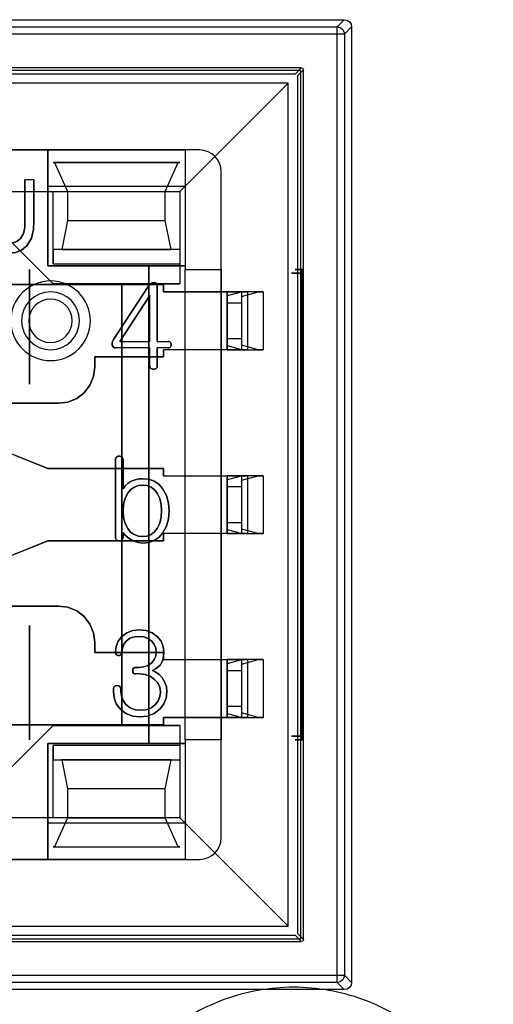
# Model space of a CAD drawing. Header units: millimetres. Extents: x 0 to 1524, y 0 to 1016.
# Tile 139 of 256: x 681 to 688, y 408 to 421. Entities that reach past the tile are written whole.
import ezdxf

# ---------------------------------------------------------------- set-up
doc = ezdxf.new("R2010")
doc.units = ezdxf.units.MM
doc.header["$LTSCALE"] = 83.82
doc.layers.get('0').update_dxf_attribs({"linetype": 'CONTINUOUS'})

msp = doc.modelspace()

# ---------------------------------------------------------------- linework, layer by layer
at = {"color": 6, "linetype": 'CONTINUOUS'}
for p, q in [((672.494, 421.107), (685.694, 421.107)), ((672.594, 421.007), (685.595, 421.007)), ((685.694, 421.107), (685.595, 421.007)), ((685.695, 420.907), (685.794, 421.007)), ((685.794, 421.007), (685.794, 407.807)), ((685.595, 420.907), (672.594, 420.907)), ((685.595, 407.906), (685.595, 420.907)), ((685.695, 420.907), (685.695, 407.906)), ((685.099, 420.442), (673.089, 420.442)), ((685.129, 408.402), (685.129, 420.412)), ((684.919, 420.232), (673.269, 420.232)), ((683.419, 418.732), (684.919, 420.232)), ((684.919, 408.582), (684.919, 420.232)), ((676.594, 419.307), (681.594, 419.307)), ((681.594, 419.307), (681.594, 417.707)), ((681.594, 418.807), (681.594, 419.307)), ((681.594, 419.307), (683.494, 419.307)), ((683.494, 419.307), (683.494, 418.807)), ((683.494, 419.307), (683.494, 417.657)), ((683.694, 419.307), (683.494, 419.307)), ((681.689, 419.132), (683.399, 419.132)), ((683.994, 417.657), (683.994, 419.007)), ((681.401, 418.895), (681.279, 418.895)), ((681.401, 418.895), (681.279, 418.895)), ((676.519, 418.732), (681.669, 418.732)), ((681.669, 418.732), (683.419, 418.732)), ((681.869, 418.732), (683.219, 418.732)), ((683.419, 418.732), (683.419, 417.732)), ((681.869, 418.332), (683.219, 418.332)), ((683.419, 417.932), (683.419, 417.732)), ((681.669, 417.732), (683.419, 417.732)), ((683.419, 417.732), (683.419, 417.457)), ((681.594, 417.707), (683.494, 417.707)), ((683.494, 417.707), (683.494, 417.657)), ((683.494, 411.157), (683.494, 417.657)), ((683.494, 417.657), (683.994, 417.657)), ((683.494, 417.347), (683.494, 417.657)), ((683.494, 417.657), (683.994, 417.657)), ((683.994, 417.657), (683.994, 417.347)), ((685.106, 417.607), (685.106, 411.207)), ((685.118, 417.657), (685.108, 417.657)), ((685.119, 411.207), (685.119, 417.607)), ((682.504, 416.687), (682.993, 417.435)), ((682.993, 417.435), (682.504, 416.687)), ((683.194, 417.347), (684.074, 417.347)), ((684.074, 417.347), (683.194, 417.347)), ((684.074, 417.347), (684.354, 417.347)), ((684.074, 416.547), (684.074, 417.347)), ((684.074, 417.347), (684.074, 416.547)), ((684.074, 417.347), (684.074, 416.547)), ((684.285, 417.347), (684.074, 417.29)), ((684.574, 417.347), (684.274, 417.347)), ((684.274, 417.347), (684.274, 416.547)), ((684.274, 417.347), (684.274, 416.547)), ((684.274, 417.284), (684.505, 417.347)), ((684.354, 417.347), (684.285, 417.347)), ((684.505, 417.347), (684.285, 417.347)), ((684.354, 417.347), (684.354, 416.547)), ((684.505, 417.347), (684.574, 417.347)), ((684.574, 417.347), (684.574, 416.547)), ((682.591, 416.662), (683.006, 417.297)), ((683.006, 417.297), (682.591, 416.662)), ((683.006, 416.662), (683.006, 417.297)), ((683.006, 416.662), (683.006, 417.297)), ((684.074, 417.29), (684.074, 416.604)), ((684.074, 417.197), (684.074, 417.29)), ((684.074, 417.197), (684.074, 416.697)), ((684.074, 417.197), (684.274, 417.197)), ((684.274, 417.284), (684.274, 416.609)), ((684.274, 417.284), (684.274, 417.197)), ((684.274, 417.197), (684.274, 416.697)), ((682.591, 416.662), (683.006, 416.662)), ((682.591, 416.662), (683.006, 416.662)), ((683.109, 416.662), (683.26, 416.662)), ((683.109, 416.662), (683.26, 416.662)), ((684.074, 416.604), (684.074, 416.697)), ((684.274, 416.697), (684.074, 416.697)), ((684.274, 416.697), (684.274, 416.609)), ((683.006, 416.573), (682.537, 416.573)), ((683.006, 416.573), (682.537, 416.573)), ((683.006, 416.324), (683.006, 416.573)), ((683.006, 416.324), (683.006, 416.573)), ((683.256, 416.573), (683.109, 416.573)), ((683.256, 416.573), (683.109, 416.573)), ((684.074, 416.547), (683.194, 416.547)), ((684.074, 416.547), (683.194, 416.547)), ((683.494, 414.807), (683.494, 416.547)), ((683.994, 416.547), (683.994, 414.807)), ((684.074, 416.604), (684.285, 416.547)), ((684.354, 416.547), (684.074, 416.547)), ((684.505, 416.547), (684.274, 416.609)), ((684.274, 416.547), (684.574, 416.547)), ((684.285, 416.547), (684.354, 416.547)), ((684.285, 416.547), (684.505, 416.547)), ((684.574, 416.547), (684.505, 416.547)), ((682.635, 415.029), (682.635, 414.624)), ((682.635, 415.029), (682.635, 414.624)), ((683.194, 414.807), (684.074, 414.807)), ((683.194, 414.807), (684.074, 414.807)), ((684.074, 414.007), (684.074, 414.807)), ((684.074, 414.807), (684.354, 414.807)), ((684.285, 414.807), (684.074, 414.75)), ((684.074, 414.807), (684.074, 414.007)), ((684.074, 414.807), (684.074, 414.007)), ((684.074, 414.75), (684.074, 414.064)), ((684.074, 414.657), (684.074, 414.75)), ((684.274, 414.807), (684.274, 414.007)), ((684.574, 414.807), (684.274, 414.807)), ((684.274, 414.807), (684.274, 414.007)), ((684.274, 414.744), (684.505, 414.807)), ((684.274, 414.744), (684.274, 414.657)), ((684.274, 414.744), (684.274, 414.069)), ((684.354, 414.807), (684.285, 414.807)), ((684.505, 414.807), (684.285, 414.807)), ((684.354, 414.807), (684.354, 414.007)), ((684.505, 414.807), (684.574, 414.807)), ((684.574, 414.807), (684.574, 414.007)), ((684.074, 414.657), (684.074, 414.157)), ((684.074, 414.657), (684.274, 414.657)), ((684.274, 414.657), (684.274, 414.157)), ((684.074, 414.064), (684.074, 414.157)), ((684.274, 414.157), (684.074, 414.157)), ((684.074, 414.064), (684.285, 414.007)), ((684.274, 414.157), (684.274, 414.069)), ((684.505, 414.007), (684.274, 414.069)), ((684.074, 414.007), (683.194, 414.007)), ((684.074, 414.007), (683.194, 414.007)), ((683.494, 412.267), (683.494, 414.007)), ((683.994, 414.007), (683.994, 412.267)), ((684.354, 414.007), (684.074, 414.007)), ((684.274, 414.007), (684.574, 414.007)), ((684.285, 414.007), (684.354, 414.007)), ((684.285, 414.007), (684.505, 414.007)), ((684.574, 414.007), (684.505, 414.007)), ((683.194, 412.267), (684.074, 412.267)), ((683.194, 412.267), (684.074, 412.267)), ((684.074, 412.267), (684.354, 412.267)), ((684.285, 412.267), (684.074, 412.21)), ((684.074, 412.267), (684.074, 411.467)), ((684.074, 412.267), (684.074, 411.467)), ((684.074, 411.467), (684.074, 412.267)), ((684.074, 412.21), (684.074, 411.524)), ((684.074, 412.117), (684.074, 412.21)), ((684.274, 412.267), (684.274, 411.467)), ((684.574, 412.267), (684.274, 412.267)), ((684.274, 412.204), (684.505, 412.267)), ((684.274, 412.267), (684.274, 411.467)), ((684.274, 412.204), (684.274, 412.117)), ((684.274, 412.204), (684.274, 411.529)), ((684.354, 412.267), (684.285, 412.267)), ((684.505, 412.267), (684.285, 412.267)), ((684.354, 412.267), (684.354, 411.467)), ((684.505, 412.267), (684.574, 412.267)), ((684.574, 412.267), (684.574, 411.467)), ((682.868, 412.07), (682.813, 412.07)), ((682.868, 412.07), (682.813, 412.07)), ((684.074, 412.117), (684.074, 411.617)), ((684.074, 412.117), (684.274, 412.117)), ((684.274, 412.117), (684.274, 411.617)), ((684.074, 411.524), (684.074, 411.617)), ((684.274, 411.617), (684.074, 411.617)), ((684.274, 411.617), (684.274, 411.529)), ((683.194, 411.467), (684.074, 411.467)), ((684.074, 411.467), (683.194, 411.467)), ((683.494, 411.157), (683.494, 411.467)), ((683.994, 411.467), (683.994, 411.157)), ((684.074, 411.524), (684.285, 411.467)), ((684.354, 411.467), (684.074, 411.467)), ((684.505, 411.467), (684.274, 411.529)), ((684.274, 411.467), (684.574, 411.467)), ((684.285, 411.467), (684.354, 411.467)), ((684.285, 411.467), (684.505, 411.467)), ((684.574, 411.467), (684.505, 411.467)), ((683.419, 411.357), (683.419, 411.082)), ((681.594, 411.107), (681.594, 409.507)), ((683.494, 411.107), (681.594, 411.107)), ((683.419, 411.082), (681.669, 411.082)), ((683.419, 411.082), (683.419, 410.082)), ((683.419, 411.082), (683.419, 410.882)), ((683.994, 411.157), (683.494, 411.157)), ((683.494, 411.157), (683.494, 409.507)), ((683.994, 411.157), (683.494, 411.157)), ((683.494, 411.157), (683.494, 411.107)), ((683.994, 409.807), (683.994, 411.157)), ((685.108, 411.157), (685.118, 411.157)), ((683.219, 410.482), (681.869, 410.482)), ((681.669, 410.082), (676.519, 410.082)), ((681.594, 409.507), (681.594, 410.007)), ((683.419, 410.082), (681.669, 410.082)), ((681.869, 410.082), (683.219, 410.082)), ((683.419, 410.082), (684.919, 408.582)), ((683.494, 410.007), (683.494, 409.507)), ((681.689, 409.682), (683.399, 409.682)), ((681.594, 409.507), (676.594, 409.507)), ((683.494, 409.507), (681.594, 409.507)), ((683.494, 409.507), (683.694, 409.507)), ((673.269, 408.582), (684.919, 408.582)), ((673.089, 408.372), (685.099, 408.372)), ((672.594, 407.906), (685.595, 407.906)), ((685.595, 407.806), (672.594, 407.806)), ((685.595, 407.806), (685.694, 407.707)), ((685.794, 407.807), (685.695, 407.906)), ((685.694, 407.707), (672.494, 407.707))]:
    msp.add_line(p, q, dxfattribs=at)
at = {"color": 7, "linetype": 'CONTINUOUS'}
for p, q in [((685.017, 420.359), (685.099, 420.442)), ((685.094, 420.407), (673.094, 420.407)), ((673.172, 420.359), (685.017, 420.359)), ((685.129, 420.412), (685.047, 420.329)), ((685.047, 420.329), (685.047, 408.484)), ((685.094, 408.407), (685.094, 420.407)), ((683.694, 419.307), (674.494, 419.307)), ((681.669, 419.132), (681.689, 419.132)), ((683.419, 419.132), (681.669, 419.132)), ((681.689, 419.132), (681.869, 418.732)), ((683.219, 418.732), (683.399, 419.132)), ((683.399, 419.132), (683.419, 419.132)), ((683.994, 409.807), (683.994, 419.007)), ((681.279, 418.332), (681.279, 418.895)), ((681.279, 418.895), (681.279, 418.332)), ((681.401, 418.895), (681.401, 418.326)), ((681.401, 418.326), (681.401, 418.895)), ((681.594, 418.807), (683.494, 418.807)), ((681.594, 417.707), (681.594, 418.807)), ((683.494, 418.807), (683.494, 417.707)), ((681.669, 417.732), (681.669, 418.732)), ((681.669, 418.732), (683.419, 418.732)), ((681.869, 418.732), (681.869, 418.332)), ((683.219, 418.332), (683.219, 418.732)), ((683.419, 418.732), (683.419, 417.932)), ((681.869, 418.332), (681.789, 417.932)), ((683.299, 417.932), (683.219, 418.332)), ((681.069, 418.057), (681.669, 417.457)), ((681.669, 417.457), (681.069, 418.057)), ((681.669, 417.932), (681.669, 417.732)), ((683.419, 417.932), (681.669, 417.932)), ((681.789, 417.932), (683.299, 417.932)), ((681.344, 416.073), (681.344, 417.657)), ((681.344, 417.657), (681.344, 416.073)), ((682.994, 417.707), (681.594, 417.707)), ((682.994, 411.107), (682.994, 417.707)), ((682.994, 417.707), (682.994, 411.107)), ((683.494, 417.707), (682.994, 417.707)), ((680.919, 417.447), (683.194, 417.447)), ((683.194, 417.447), (680.919, 417.447)), ((681.669, 417.457), (683.419, 417.457)), ((682.619, 417.457), (681.669, 417.457)), ((683.419, 417.457), (682.619, 417.457)), ((682.619, 417.457), (682.619, 411.357)), ((682.619, 411.357), (682.619, 417.457)), ((683.194, 417.447), (683.194, 417.347)), ((683.194, 417.347), (683.194, 417.447)), ((683.109, 417.424), (683.109, 416.662)), ((683.109, 416.662), (683.109, 417.424)), ((683.494, 416.547), (683.494, 417.347)), ((683.494, 417.347), (683.994, 417.347)), ((683.994, 417.347), (683.994, 416.547)), ((683.109, 416.573), (683.109, 416.324)), ((683.109, 416.324), (683.109, 416.573)), ((683.194, 416.547), (683.194, 416.447)), ((683.194, 416.447), (683.194, 416.547)), ((683.994, 416.547), (683.494, 416.547)), ((682.244, 416.447), (682.244, 416.307)), ((683.194, 416.447), (682.244, 416.447)), ((682.244, 416.447), (683.194, 416.447)), ((682.244, 416.307), (682.244, 416.447)), ((681.744, 415.807), (679.319, 415.807)), ((680.545, 415.807), (681.744, 415.807)), ((680.594, 415.307), (681.594, 414.907)), ((681.594, 414.907), (680.965, 415.159)), ((682.531, 413.956), (682.531, 415.026)), ((682.531, 415.026), (682.531, 413.956)), ((681.594, 414.907), (683.194, 414.907)), ((683.194, 414.907), (681.594, 414.907)), ((683.194, 414.907), (683.194, 414.807)), ((683.194, 414.807), (683.194, 414.907)), ((683.494, 414.807), (683.994, 414.807)), ((683.494, 414.007), (683.494, 414.807)), ((683.994, 414.807), (683.994, 414.007)), ((682.635, 414.022), (682.635, 413.957)), ((682.635, 413.957), (682.635, 414.022)), ((683.194, 414.007), (683.194, 413.907)), ((683.194, 413.907), (683.194, 414.007)), ((683.994, 414.007), (683.494, 414.007)), ((681.594, 413.907), (680.594, 413.507)), ((680.965, 413.655), (681.594, 413.907)), ((683.194, 413.907), (681.594, 413.907)), ((681.594, 413.907), (683.194, 413.907)), ((679.319, 413.007), (681.744, 413.007)), ((681.744, 413.007), (680.545, 413.007)), ((681.344, 411.157), (681.344, 412.74)), ((681.344, 412.74), (681.344, 411.157)), ((682.244, 412.507), (682.244, 412.367)), ((682.244, 412.367), (682.244, 412.507)), ((682.244, 412.367), (683.194, 412.367)), ((683.194, 412.367), (682.244, 412.367)), ((683.194, 412.367), (683.194, 412.267)), ((683.194, 412.267), (683.194, 412.367)), ((682.813, 412.159), (682.857, 412.159)), ((682.857, 412.159), (682.813, 412.159)), ((683.494, 411.467), (683.494, 412.267)), ((683.494, 412.267), (683.994, 412.267)), ((683.994, 412.267), (683.994, 411.467)), ((682.502, 411.826), (682.502, 411.859)), ((682.502, 411.859), (682.502, 411.826)), ((682.606, 411.859), (682.606, 411.824)), ((682.606, 411.824), (682.606, 411.859)), ((683.194, 411.467), (683.194, 411.367)), ((683.194, 411.367), (683.194, 411.467)), ((683.994, 411.467), (683.494, 411.467)), ((683.194, 411.367), (680.919, 411.367)), ((680.919, 411.367), (683.194, 411.367)), ((681.669, 411.357), (681.069, 410.757)), ((681.069, 410.757), (681.669, 411.357)), ((683.419, 411.357), (681.669, 411.357)), ((681.669, 411.357), (682.619, 411.357)), ((682.619, 411.357), (683.419, 411.357)), ((681.594, 410.007), (681.594, 411.107)), ((681.594, 411.107), (682.994, 411.107)), ((681.669, 410.082), (681.669, 411.082)), ((681.669, 411.082), (681.669, 410.882)), ((682.994, 411.107), (683.494, 411.107)), ((683.494, 411.107), (683.494, 410.007)), ((681.669, 410.882), (683.419, 410.882)), ((681.789, 410.882), (681.869, 410.482)), ((683.299, 410.882), (681.789, 410.882)), ((683.219, 410.482), (683.299, 410.882)), ((683.419, 410.882), (683.419, 410.082)), ((681.869, 410.482), (681.869, 410.082)), ((683.219, 410.082), (683.219, 410.482)), ((683.494, 410.007), (681.594, 410.007)), ((683.419, 410.082), (681.669, 410.082)), ((681.869, 410.082), (681.689, 409.682)), ((683.399, 409.682), (683.219, 410.082)), ((681.669, 409.682), (683.419, 409.682)), ((681.689, 409.682), (681.669, 409.682)), ((683.419, 409.682), (683.399, 409.682)), ((674.494, 409.507), (683.694, 409.507)), ((685.047, 408.484), (685.129, 408.402)), ((673.094, 408.407), (685.094, 408.407)), ((685.017, 408.454), (673.172, 408.454)), ((685.099, 408.372), (685.017, 408.454))]:
    msp.add_line(p, q, dxfattribs=at)
at = {"color": 6, "linetype": 'CONTINUOUS'}
for points in [[(685.595, 421.007), (685.617, 421.005), (685.638, 420.997), (685.657, 420.985), (685.673, 420.969), (685.685, 420.951), (685.692, 420.93), (685.695, 420.907)], [(685.595, 420.907), (685.595, 420.929), (685.595, 420.95), (685.595, 420.968), (685.595, 420.984), (685.595, 420.996), (685.595, 421.004), (685.595, 421.007)], [(685.694, 421.107), (685.733, 421.099), (685.765, 421.077), (685.787, 421.045), (685.794, 421.007)], [(685.695, 420.907), (685.692, 420.907), (685.684, 420.907), (685.672, 420.907), (685.657, 420.907), (685.638, 420.907), (685.617, 420.907), (685.595, 420.907)], [(681.219, 418.083), (681.26, 418.152), (681.276, 418.238), (681.279, 418.332)], [(681.279, 418.332), (681.276, 418.238), (681.26, 418.152), (681.219, 418.083)], [(681.401, 418.326), (681.396, 418.207), (681.37, 418.089), (681.307, 417.984)], [(681.307, 417.984), (681.37, 418.089), (681.396, 418.207), (681.401, 418.326)], [(681.062, 418.017), (681.12, 418.023), (681.174, 418.046), (681.219, 418.083)], [(681.219, 418.083), (681.174, 418.046), (681.12, 418.023), (681.062, 418.017)], [(681.307, 417.984), (681.237, 417.926), (681.153, 417.892), (681.063, 417.882)], [(681.063, 417.882), (681.153, 417.892), (681.237, 417.926), (681.307, 417.984)], [(685.106, 417.607), (685.061, 417.607), (685.023, 417.607), (684.993, 417.607), (684.973, 417.607), (684.963, 417.607), (684.965, 417.607), (684.977, 417.607), (685, 417.607), (685.031, 417.607), (685.071, 417.607), (685.119, 417.607)], [(685.108, 417.657), (685.071, 417.657), (685.042, 417.657), (685.023, 417.657), (685.013, 417.657), (685.015, 417.657), (685.026, 417.657), (685.048, 417.657), (685.079, 417.657), (685.118, 417.657)], [(685.108, 417.657), (685.107, 417.652), (685.106, 417.641), (685.106, 417.625), (685.106, 417.607)], [(685.119, 417.607), (685.119, 417.625), (685.119, 417.641), (685.118, 417.652), (685.118, 417.657)], [(682.993, 417.435), (683.011, 417.457), (683.036, 417.473), (683.065, 417.477)], [(683.065, 417.477), (683.036, 417.473), (683.011, 417.457), (682.993, 417.435)], [(684.274, 417.347), (684.271, 417.347), (684.259, 417.347), (684.241, 417.347), (684.216, 417.347), (684.186, 417.347), (684.151, 417.347), (684.114, 417.347), (684.074, 417.347)], [(683.291, 416.649), (683.297, 416.64), (683.301, 416.63), (683.302, 416.618)], [(683.302, 416.618), (683.301, 416.63), (683.297, 416.64), (683.291, 416.649)], [(682.537, 416.573), (682.518, 416.576), (682.503, 416.583), (682.493, 416.596), (682.487, 416.611)], [(682.487, 416.611), (682.494, 416.595), (682.505, 416.582), (682.519, 416.575), (682.537, 416.573)], [(683.302, 416.618), (683.3, 416.607), (683.296, 416.597), (683.29, 416.588)], [(683.29, 416.588), (683.296, 416.597), (683.3, 416.607), (683.302, 416.618)], [(684.074, 416.547), (684.113, 416.547), (684.151, 416.547), (684.185, 416.547), (684.216, 416.547), (684.241, 416.547), (684.259, 416.547), (684.27, 416.547), (684.274, 416.547)], [(683.021, 416.289), (683.012, 416.299), (683.007, 416.311), (683.006, 416.324)], [(683.006, 416.324), (683.007, 416.311), (683.012, 416.299), (683.021, 416.289)], [(683.057, 416.277), (683.044, 416.278), (683.032, 416.282), (683.021, 416.289)], [(683.021, 416.289), (683.032, 416.282), (683.044, 416.278), (683.057, 416.277)], [(683.093, 416.289), (683.082, 416.282), (683.07, 416.278), (683.057, 416.277)], [(683.057, 416.277), (683.07, 416.278), (683.082, 416.282), (683.093, 416.289)], [(682.635, 414.624), (682.666, 414.666), (682.704, 414.703), (682.749, 414.732)], [(682.749, 414.732), (682.704, 414.703), (682.666, 414.666), (682.635, 414.624)], [(682.749, 414.732), (682.801, 414.752), (682.856, 414.763), (682.911, 414.766)], [(682.911, 414.766), (682.856, 414.763), (682.801, 414.752), (682.749, 414.732)], [(682.911, 414.766), (682.99, 414.758), (683.064, 414.732), (683.13, 414.688), (683.183, 414.629)], [(683.183, 414.629), (683.13, 414.688), (683.064, 414.732), (682.99, 414.758), (682.911, 414.766)], [(684.274, 414.807), (684.271, 414.807), (684.259, 414.807), (684.241, 414.807), (684.216, 414.807), (684.186, 414.807), (684.151, 414.807), (684.114, 414.807), (684.074, 414.807)], [(682.7, 414.567), (682.739, 414.614), (682.789, 414.65), (682.847, 414.671), (682.908, 414.677)], [(682.908, 414.677), (682.847, 414.671), (682.789, 414.65), (682.739, 414.614), (682.7, 414.567)], [(682.908, 414.677), (682.967, 414.67), (683.022, 414.648), (683.068, 414.613), (683.105, 414.567)], [(683.105, 414.567), (683.068, 414.613), (683.022, 414.648), (682.967, 414.67), (682.908, 414.677)], [(683.183, 414.629), (683.236, 414.532), (683.264, 414.427), (683.272, 414.32)], [(683.272, 414.32), (683.264, 414.427), (683.236, 414.532), (683.183, 414.629)], [(682.635, 414.321), (682.642, 414.413), (682.663, 414.496), (682.7, 414.567)], [(682.7, 414.567), (682.663, 414.496), (682.642, 414.412), (682.635, 414.321)], [(683.105, 414.567), (683.142, 414.49), (683.163, 414.407), (683.168, 414.321)], [(683.168, 414.321), (683.163, 414.407), (683.142, 414.49), (683.105, 414.567)], [(682.7, 414.076), (682.664, 414.146), (682.642, 414.229), (682.635, 414.321)], [(682.635, 414.321), (682.642, 414.229), (682.664, 414.146), (682.7, 414.076)], [(683.168, 414.321), (683.163, 414.236), (683.143, 414.153), (683.105, 414.076)], [(683.105, 414.076), (683.143, 414.153), (683.163, 414.236), (683.168, 414.321)], [(683.272, 414.32), (683.264, 414.213), (683.235, 414.109), (683.183, 414.014)], [(683.183, 414.014), (683.235, 414.109), (683.264, 414.213), (683.272, 414.32)], [(682.908, 413.966), (682.847, 413.972), (682.789, 413.993), (682.739, 414.029), (682.7, 414.076)], [(682.7, 414.076), (682.739, 414.029), (682.789, 413.993), (682.847, 413.972), (682.908, 413.966)], [(683.105, 414.076), (683.069, 414.03), (683.022, 413.994), (682.967, 413.973), (682.908, 413.966)], [(682.908, 413.966), (682.967, 413.973), (683.022, 413.994), (683.069, 414.03), (683.105, 414.076)], [(682.583, 413.907), (682.57, 413.908), (682.558, 413.911), (682.548, 413.918)], [(682.548, 413.918), (682.558, 413.911), (682.57, 413.908), (682.583, 413.907)], [(682.635, 413.957), (682.633, 413.943), (682.628, 413.931), (682.618, 413.921)], [(682.618, 413.921), (682.628, 413.931), (682.633, 413.943), (682.635, 413.957)], [(682.735, 413.932), (682.697, 413.956), (682.663, 413.986), (682.635, 414.022)], [(682.635, 414.022), (682.663, 413.986), (682.697, 413.956), (682.735, 413.932)], [(682.911, 413.877), (682.849, 413.883), (682.789, 413.901), (682.735, 413.932)], [(682.735, 413.932), (682.789, 413.901), (682.849, 413.883), (682.911, 413.877)], [(683.183, 414.014), (683.13, 413.955), (683.064, 413.911), (682.99, 413.885), (682.911, 413.877)], [(682.911, 413.877), (682.99, 413.885), (683.064, 413.911), (683.13, 413.955), (683.183, 414.014)], [(684.074, 414.007), (684.113, 414.007), (684.151, 414.007), (684.185, 414.007), (684.216, 414.007), (684.241, 414.007), (684.259, 414.007), (684.27, 414.007), (684.274, 414.007)], [(682.531, 412.372), (682.54, 412.449), (682.568, 412.521), (682.614, 412.583)], [(682.614, 412.583), (682.568, 412.521), (682.54, 412.449), (682.531, 412.372)], [(682.614, 412.583), (682.687, 412.638), (682.773, 412.668), (682.863, 412.677)], [(682.863, 412.677), (682.773, 412.668), (682.687, 412.638), (682.614, 412.583)], [(682.857, 412.588), (682.793, 412.582), (682.731, 412.561), (682.678, 412.522)], [(682.678, 412.522), (682.731, 412.561), (682.793, 412.582), (682.857, 412.588)], [(683.034, 412.522), (682.982, 412.56), (682.921, 412.582), (682.857, 412.588)], [(682.857, 412.588), (682.921, 412.582), (682.982, 412.56), (683.034, 412.522)], [(682.863, 412.677), (682.954, 412.668), (683.04, 412.637), (683.114, 412.582)], [(683.114, 412.582), (683.04, 412.637), (682.954, 412.668), (682.863, 412.677)], [(683.114, 412.582), (683.161, 412.52), (683.189, 412.447), (683.198, 412.37)], [(683.198, 412.37), (683.189, 412.447), (683.161, 412.52), (683.114, 412.582)], [(682.678, 412.522), (682.646, 412.478), (682.626, 412.426), (682.62, 412.372)], [(682.62, 412.372), (682.626, 412.426), (682.646, 412.478), (682.678, 412.522)], [(683.094, 412.37), (683.088, 412.426), (683.067, 412.477), (683.034, 412.522)], [(683.034, 412.522), (683.067, 412.477), (683.088, 412.426), (683.094, 412.37)], [(682.857, 412.159), (682.922, 412.165), (682.983, 412.186), (683.034, 412.223)], [(683.034, 412.223), (682.983, 412.186), (682.922, 412.165), (682.857, 412.159)], [(684.274, 412.267), (684.271, 412.267), (684.259, 412.267), (684.241, 412.267), (684.216, 412.267), (684.186, 412.267), (684.151, 412.267), (684.114, 412.267), (684.074, 412.267)], [(682.813, 412.07), (682.796, 412.072), (682.781, 412.08), (682.772, 412.095), (682.769, 412.115)], [(682.769, 412.115), (682.772, 412.095), (682.781, 412.08), (682.796, 412.072), (682.813, 412.07)], [(683.069, 411.994), (683.01, 412.038), (682.941, 412.063), (682.868, 412.07)], [(682.868, 412.07), (682.941, 412.063), (683.01, 412.038), (683.069, 411.994)], [(683.044, 412.118), (683.091, 412.093), (683.133, 412.06), (683.17, 412.022)], [(683.17, 412.022), (683.133, 412.06), (683.091, 412.093), (683.044, 412.118)], [(683.17, 412.022), (683.21, 411.961), (683.235, 411.893), (683.243, 411.82)], [(683.243, 411.82), (683.235, 411.893), (683.21, 411.961), (683.17, 412.022)], [(682.502, 411.859), (682.503, 411.873), (682.508, 411.885), (682.517, 411.896)], [(682.517, 411.896), (682.508, 411.885), (682.503, 411.873), (682.502, 411.859)], [(682.517, 411.896), (682.528, 411.902), (682.541, 411.906), (682.554, 411.907)], [(682.554, 411.907), (682.541, 411.906), (682.528, 411.902), (682.517, 411.896)], [(682.554, 411.907), (682.566, 411.905), (682.578, 411.902), (682.589, 411.896)], [(682.589, 411.896), (682.578, 411.902), (682.566, 411.905), (682.554, 411.907)], [(683.154, 411.818), (683.144, 411.885), (683.115, 411.945), (683.069, 411.994)], [(683.069, 411.994), (683.115, 411.945), (683.144, 411.885), (683.154, 411.818)], [(682.594, 411.587), (682.542, 411.657), (682.511, 411.739), (682.502, 411.826)], [(682.502, 411.826), (682.511, 411.739), (682.542, 411.657), (682.594, 411.587)], [(682.606, 411.824), (682.613, 411.761), (682.635, 411.701), (682.673, 411.648)], [(682.673, 411.648), (682.635, 411.701), (682.613, 411.761), (682.606, 411.824)], [(683.085, 411.646), (683.123, 411.697), (683.146, 411.756), (683.154, 411.818)], [(683.154, 411.818), (683.146, 411.756), (683.123, 411.697), (683.085, 411.646)], [(683.243, 411.82), (683.232, 411.734), (683.2, 411.654), (683.147, 411.585)], [(683.147, 411.585), (683.2, 411.654), (683.232, 411.734), (683.243, 411.82)], [(682.673, 411.648), (682.733, 411.601), (682.804, 411.574), (682.879, 411.566)], [(682.879, 411.566), (682.804, 411.574), (682.733, 411.601), (682.673, 411.648)], [(682.879, 411.566), (682.954, 411.574), (683.025, 411.6), (683.085, 411.646)], [(683.085, 411.646), (683.025, 411.6), (682.954, 411.574), (682.879, 411.566)], [(682.872, 411.477), (682.771, 411.487), (682.675, 411.523), (682.594, 411.587)], [(682.594, 411.587), (682.675, 411.523), (682.771, 411.487), (682.872, 411.477)], [(683.147, 411.585), (683.067, 411.523), (682.972, 411.487), (682.872, 411.477)], [(682.872, 411.477), (682.972, 411.487), (683.067, 411.523), (683.147, 411.585)], [(684.074, 411.467), (684.113, 411.467), (684.151, 411.467), (684.185, 411.467), (684.216, 411.467), (684.241, 411.467), (684.259, 411.467), (684.27, 411.467), (684.274, 411.467)], [(685.119, 411.207), (685.072, 411.207), (685.032, 411.207), (685, 411.207), (684.977, 411.207), (684.965, 411.207), (684.963, 411.207), (684.972, 411.207), (684.993, 411.207), (685.022, 411.207), (685.06, 411.207), (685.106, 411.207)], [(685.106, 411.207), (685.106, 411.188), (685.106, 411.172), (685.107, 411.161), (685.108, 411.157)], [(685.118, 411.157), (685.118, 411.161), (685.119, 411.172), (685.119, 411.188), (685.119, 411.207)], [(685.118, 411.157), (685.079, 411.157), (685.049, 411.157), (685.027, 411.157), (685.015, 411.157), (685.013, 411.157), (685.023, 411.157), (685.042, 411.157), (685.071, 411.157), (685.108, 411.157)], [(685.695, 407.906), (685.692, 407.884), (685.685, 407.863), (685.673, 407.844), (685.657, 407.828), (685.638, 407.816), (685.617, 407.809), (685.595, 407.806)], [(685.595, 407.906), (685.617, 407.906), (685.637, 407.906), (685.656, 407.906), (685.672, 407.906), (685.684, 407.906), (685.692, 407.906), (685.695, 407.906)], [(685.595, 407.806), (685.595, 407.809), (685.595, 407.817), (685.595, 407.829), (685.595, 407.844), (685.595, 407.863), (685.595, 407.884), (685.595, 407.906)], [(685.794, 407.807), (685.787, 407.768), (685.765, 407.736), (685.733, 407.714), (685.694, 407.707)]]:
    msp.add_lwpolyline(points, dxfattribs=at)
at = {"color": 7, "linetype": 'CONTINUOUS'}
for points in [[(685.099, 420.442), (685.114, 420.438), (685.125, 420.427), (685.129, 420.412)], [(683.065, 417.477), (683.083, 417.473), (683.098, 417.462), (683.107, 417.445), (683.109, 417.424)], [(683.109, 417.424), (683.107, 417.445), (683.098, 417.462), (683.083, 417.473), (683.065, 417.477)], [(682.487, 416.611), (682.486, 416.638), (682.492, 416.663), (682.504, 416.687)], [(682.504, 416.687), (682.492, 416.663), (682.486, 416.638), (682.487, 416.611)], [(683.26, 416.662), (683.271, 416.661), (683.282, 416.657), (683.291, 416.649)], [(683.291, 416.649), (683.282, 416.657), (683.271, 416.661), (683.26, 416.662)], [(683.29, 416.588), (683.28, 416.579), (683.268, 416.575), (683.256, 416.573)], [(683.256, 416.573), (683.268, 416.575), (683.28, 416.579), (683.29, 416.588)], [(682.244, 416.307), (682.227, 416.177), (682.177, 416.056), (682.098, 415.953), (681.995, 415.874), (681.874, 415.824), (681.744, 415.807)], [(681.744, 415.807), (681.874, 415.824), (681.995, 415.874), (682.098, 415.953), (682.177, 416.056), (682.227, 416.177), (682.244, 416.307)], [(683.109, 416.324), (683.107, 416.311), (683.102, 416.299), (683.093, 416.289)], [(683.093, 416.289), (683.102, 416.299), (683.107, 416.311), (683.109, 416.324)], [(682.531, 415.026), (682.533, 415.04), (682.538, 415.054), (682.546, 415.065)], [(682.546, 415.065), (682.538, 415.054), (682.533, 415.04), (682.531, 415.026)], [(682.546, 415.065), (682.558, 415.072), (682.57, 415.076), (682.583, 415.077)], [(682.583, 415.077), (682.57, 415.076), (682.558, 415.072), (682.546, 415.065)], [(682.583, 415.077), (682.596, 415.076), (682.607, 415.072), (682.618, 415.066)], [(682.618, 415.066), (682.607, 415.072), (682.596, 415.076), (682.583, 415.077)], [(682.618, 415.066), (682.628, 415.056), (682.634, 415.043), (682.635, 415.029)], [(682.635, 415.029), (682.634, 415.043), (682.628, 415.056), (682.618, 415.066)], [(682.548, 413.918), (682.539, 413.928), (682.533, 413.942), (682.531, 413.956)], [(682.531, 413.956), (682.533, 413.942), (682.539, 413.928), (682.548, 413.918)], [(682.618, 413.921), (682.608, 413.914), (682.596, 413.909), (682.583, 413.907)], [(682.583, 413.907), (682.596, 413.909), (682.608, 413.914), (682.618, 413.921)], [(681.744, 413.007), (681.874, 412.99), (681.995, 412.94), (682.098, 412.86), (682.177, 412.757), (682.227, 412.636), (682.244, 412.507)], [(682.244, 412.507), (682.227, 412.636), (682.177, 412.757), (682.098, 412.86), (681.995, 412.94), (681.874, 412.99), (681.744, 413.007)], [(682.545, 412.334), (682.537, 412.345), (682.533, 412.359), (682.531, 412.372)], [(682.531, 412.372), (682.533, 412.359), (682.537, 412.345), (682.545, 412.334)], [(682.576, 412.321), (682.565, 412.323), (682.554, 412.327), (682.545, 412.334)], [(682.545, 412.334), (682.554, 412.327), (682.565, 412.323), (682.576, 412.321)], [(682.606, 412.334), (682.597, 412.327), (682.587, 412.323), (682.576, 412.321)], [(682.576, 412.321), (682.587, 412.323), (682.597, 412.327), (682.606, 412.334)], [(682.62, 412.372), (682.619, 412.358), (682.614, 412.345), (682.606, 412.334)], [(682.606, 412.334), (682.614, 412.345), (682.619, 412.358), (682.62, 412.372)], [(683.034, 412.223), (683.067, 412.266), (683.088, 412.316), (683.094, 412.37)], [(683.094, 412.37), (683.088, 412.316), (683.067, 412.266), (683.034, 412.223)], [(683.198, 412.37), (683.194, 412.31), (683.179, 412.251), (683.154, 412.196)], [(683.154, 412.196), (683.179, 412.251), (683.194, 412.31), (683.198, 412.37)], [(682.769, 412.115), (682.772, 412.133), (682.78, 412.148), (682.795, 412.156), (682.813, 412.159)], [(682.813, 412.159), (682.795, 412.156), (682.78, 412.147), (682.772, 412.133), (682.769, 412.115)], [(683.154, 412.196), (683.118, 412.164), (683.082, 412.138), (683.044, 412.118)], [(683.044, 412.118), (683.082, 412.138), (683.118, 412.164), (683.154, 412.196)], [(682.589, 411.896), (682.598, 411.886), (682.604, 411.873), (682.606, 411.859)], [(682.606, 411.859), (682.604, 411.873), (682.598, 411.886), (682.589, 411.896)], [(685.129, 408.402), (685.125, 408.387), (685.114, 408.376), (685.099, 408.372)]]:
    msp.add_lwpolyline(points, dxfattribs=at)
for centre, radius, start, end in [((683.694, 419.007), 0.3, 0, 90), ((683.694, 409.807), 0.3, 270, 360), ((684.994, 404.94), 2.8, 90, 110.1317), ((684.994, 404.94), 2.8, 70.0038, 90), ((684.994, 404.94), 2.8, 110.1317, 170.3983), ((684.994, 404.94), 2.8, 9.7349, 70.0038)]:
    msp.add_arc(centre, radius, start, end, dxfattribs=at)
at = {"color": 6, "linetype": 'CONTINUOUS'}
for centre, radius, start, end in [((683.694, 419.007), 0.3, 0, 90), ((681.634, 416.947), 0.55, 0, 180), ((681.634, 416.947), 0.4, 0, 180), ((681.634, 416.947), 0.4, 0, 180), ((681.634, 416.947), 0.3, 0, 180), ((681.634, 416.947), 0.55, 180, 360), ((681.634, 416.947), 0.4, 180, 360), ((681.634, 416.947), 0.4, 180, 360), ((681.634, 416.947), 0.3, 180, 360), ((683.694, 409.807), 0.3, 270, 360)]:
    msp.add_arc(centre, radius, start, end, dxfattribs=at)

doc.saveas('drawing.dxf')
